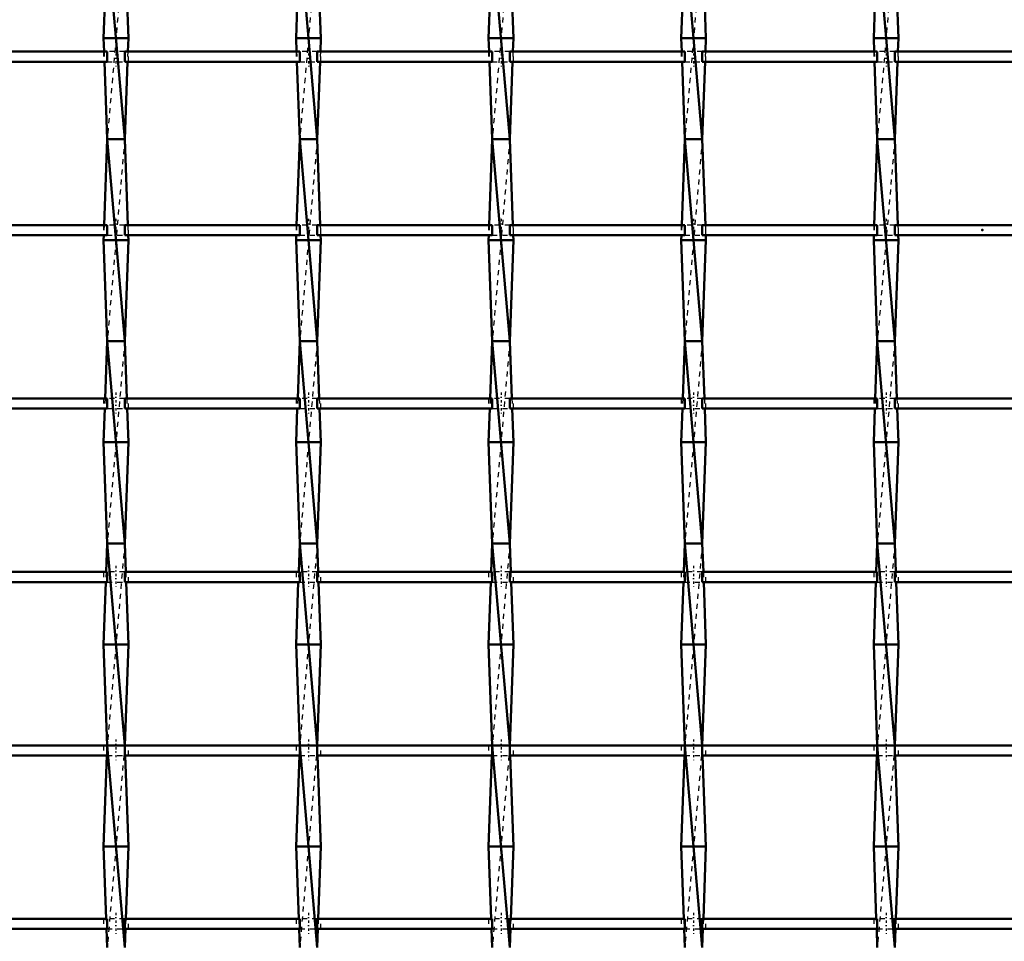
# Model space of a CAD drawing. Header units: millimetres. Extents: x -1015 to 657, y -500 to 954.
# Tile 15 of 29: x -191 to 4, y -141 to 42. Entities that reach past the tile are written whole.
import ezdxf

# ---------------------------------------------------------------- set-up
doc = ezdxf.new("R2010")
doc.units = ezdxf.units.MM
doc.linetypes.add('Center', pattern=[1.5, 0.45, -0.5, 0.05, -0.5])
doc.linetypes.add('Dashed', pattern=[2, 1, -1])
for name, color, linetype, lineweight in [('2d ConnectionPoints', 7, 'Continuous', 50), ('AM_0', 7, 'Continuous', 50), ('AM_7', 7, 'Center', 25), ('AM_9', 6, 'Dashed', 25)]:
    doc.layers.add(name, color=color, linetype=linetype, lineweight=lineweight)

# ---------------------------------------------------------------- blocks, each defined once
blk = doc.blocks.new('14_4m9d2928klrnoaahlo4earp6i________0_in_LSSP23034382111200100035010_4')
at = {"layer": 'AM_0'}
for p, q in [((-173.18, 58), (-173.9, 38)), ((-173.18, 58), (-169.72, 18)), ((-169.72, 58), (-169, 38)), ((-169, 38), (-173.9, 38)), ((-173.9, 38), (-173.8, 35.33)), ((-169, 38), (-169.1, 35.33)), ((-173.73, 33.33), (-173.18, 18)), ((-169.17, 33.33), (-169.72, 18)), ((-173.18, 18), (-173.79, 1)), ((-173.18, 18), (-169.72, -22)), ((-169.72, 18), (-173.18, 18)), ((-169.72, 18), (-169.11, 1)), ((-173.86, -1), (-173.9, -2)), ((-169.04, -1), (-169, -2)), ((-169, -2), (-173.9, -2)), ((-173.9, -2), (-173.18, -22)), ((-169, -2), (-169.72, -22)), ((-173.18, -22), (-173.59, -33.33)), ((-169.72, -22), (-173.18, -22)), ((-173.18, -22), (-169.72, -62)), ((-169.72, -22), (-169.31, -33.33)), ((-173.66, -35.33), (-173.9, -42)), ((-169.24, -35.33), (-169, -42)), ((-169, -42), (-173.9, -42)), ((-173.9, -42), (-173.18, -62)), ((-169, -42), (-169.72, -62)), ((-173.18, -62), (-173.39, -67.66)), ((-173.18, -62), (-169.72, -102)), ((-169.72, -62), (-173.18, -62)), ((-169.72, -62), (-169.51, -67.66)), ((-173.46, -69.66), (-173.9, -82)), ((-169.44, -69.66), (-169, -82)), ((-169, -82), (-173.9, -82)), ((-173.9, -82), (-173.18, -102)), ((-169, -82), (-169.72, -101.99)), ((-173.18, -102), (-169.72, -142)), ((-169.72, -102), (-173.18, -102)), ((-173.25, -103.99), (-173.9, -122)), ((-169.65, -103.99), (-169, -122)), ((-169, -122), (-173.9, -122)), ((-173.9, -122), (-173.39, -136.32)), ((-169, -122), (-169.51, -136.32)), ((-173.31, -138.32), (-173.18, -142)), ((-169.59, -138.32), (-169.72, -142))]:
    blk.add_line(p, q, dxfattribs=at)
at = {"layer": 'AM_9'}
for p, q in [((-169.72, 58), (-173.18, 18)), ((-173.8, 35.33), (-173.73, 33.33)), ((-169.1, 35.33), (-169.17, 33.33)), ((-169.72, 18), (-173.18, -22)), ((-173.79, 1), (-173.86, -1)), ((-169.11, 1), (-169.04, -1)), ((-169.72, -22), (-173.18, -62)), ((-173.59, -33.33), (-173.66, -35.33)), ((-169.31, -33.33), (-169.24, -35.33)), ((-169.72, -62), (-173.18, -102)), ((-173.39, -67.66), (-173.46, -69.66)), ((-169.51, -67.66), (-169.44, -69.66)), ((-173.18, -102), (-173.25, -103.99)), ((-169.72, -102), (-173.18, -142)), ((-169.72, -101.99), (-169.72, -102)), ((-169.72, -102), (-169.65, -103.99)), ((-173.39, -136.32), (-173.31, -138.32)), ((-169.51, -136.32), (-169.59, -138.32))]:
    blk.add_line(p, q, dxfattribs=at)
blk = doc.blocks.new('15_gohvgpupcnhnfb4mn76nyyafp________0_in_LSSP23034382111200100035010_4')
at = {"layer": 'AM_0'}
for p, q in [((-135.08, 58), (-135.8, 38)), ((-135.08, 58), (-131.62, 18)), ((-131.62, 58), (-130.9, 38)), ((-135.8, 38), (-135.7, 35.33)), ((-130.9, 38), (-135.8, 38)), ((-130.9, 38), (-131, 35.33)), ((-135.63, 33.33), (-135.08, 18)), ((-131.07, 33.33), (-131.62, 18)), ((-135.08, 18), (-135.69, 1)), ((-135.08, 18), (-131.62, -22)), ((-131.62, 18), (-135.08, 18)), ((-131.62, 18), (-131.01, 1)), ((-135.76, -1), (-135.8, -2)), ((-130.94, -1), (-130.9, -2)), ((-130.9, -2), (-135.8, -2)), ((-135.8, -2), (-135.08, -22)), ((-130.9, -2), (-131.62, -22)), ((-135.08, -22), (-135.49, -33.33)), ((-135.08, -22), (-131.62, -62)), ((-131.62, -22), (-135.08, -22)), ((-131.62, -22), (-131.21, -33.33)), ((-135.56, -35.33), (-135.8, -42)), ((-131.14, -35.33), (-130.9, -42)), ((-135.8, -42), (-135.08, -62)), ((-130.9, -42), (-135.8, -42)), ((-130.9, -42), (-131.62, -62)), ((-135.08, -62), (-135.29, -67.66)), ((-135.08, -62), (-131.62, -102)), ((-131.62, -62), (-135.08, -62)), ((-131.62, -62), (-131.41, -67.66)), ((-135.36, -69.66), (-135.8, -82)), ((-131.34, -69.66), (-130.9, -82)), ((-135.8, -82), (-135.08, -102)), ((-130.9, -82), (-135.8, -82)), ((-130.9, -82), (-131.62, -101.99)), ((-135.08, -102), (-131.62, -142)), ((-131.62, -102), (-135.08, -102)), ((-135.15, -103.99), (-135.8, -122)), ((-131.55, -103.99), (-130.9, -122)), ((-130.9, -122), (-135.8, -122)), ((-135.8, -122), (-135.29, -136.32)), ((-130.9, -122), (-131.41, -136.32)), ((-135.21, -138.32), (-135.08, -142)), ((-131.49, -138.32), (-131.62, -142))]:
    blk.add_line(p, q, dxfattribs=at)
at = {"layer": 'AM_9'}
for p, q in [((-131.62, 58), (-135.08, 18)), ((-135.7, 35.33), (-135.63, 33.33)), ((-131, 35.33), (-131.07, 33.33)), ((-131.62, 18), (-135.08, -22)), ((-135.69, 1), (-135.76, -1)), ((-131.01, 1), (-130.94, -1)), ((-131.62, -22), (-135.08, -62)), ((-135.49, -33.33), (-135.56, -35.33)), ((-131.21, -33.33), (-131.14, -35.33)), ((-131.62, -62), (-135.08, -102)), ((-135.29, -67.66), (-135.36, -69.66)), ((-131.41, -67.66), (-131.34, -69.66)), ((-135.08, -102), (-135.15, -103.99)), ((-131.62, -102), (-135.08, -142)), ((-131.62, -101.99), (-131.62, -102)), ((-131.62, -102), (-131.55, -103.99)), ((-135.29, -136.32), (-135.21, -138.32)), ((-131.41, -136.32), (-131.49, -138.32))]:
    blk.add_line(p, q, dxfattribs=at)
blk = doc.blocks.new('16_v7izwpo4g9yyh0kneir2moiol________0_in_LSSP23034382111200100035010_4')
at = {"layer": 'AM_0'}
for p, q in [((-96.98, 58), (-97.7, 38)), ((-96.98, 58), (-93.52, 18)), ((-93.52, 58), (-92.8, 38)), ((-92.8, 38), (-97.7, 38)), ((-97.7, 38), (-97.6, 35.33)), ((-92.8, 38), (-92.9, 35.33)), ((-97.53, 33.33), (-96.98, 18)), ((-92.97, 33.33), (-93.52, 18)), ((-96.98, 18), (-97.59, 1)), ((-96.98, 18), (-93.52, -22)), ((-93.52, 18), (-96.98, 18)), ((-93.52, 18), (-92.91, 1)), ((-97.66, -1), (-97.7, -2)), ((-92.84, -1), (-92.8, -2)), ((-92.8, -2), (-97.7, -2)), ((-97.7, -2), (-96.98, -22)), ((-92.8, -2), (-93.52, -22)), ((-96.98, -22), (-97.39, -33.33)), ((-93.52, -22), (-96.98, -22)), ((-96.98, -22), (-93.52, -62)), ((-93.52, -22), (-93.11, -33.33)), ((-97.46, -35.33), (-97.7, -42)), ((-93.04, -35.33), (-92.8, -42)), ((-92.8, -42), (-97.7, -42)), ((-97.7, -42), (-96.98, -62)), ((-92.8, -42), (-93.52, -62)), ((-96.98, -62), (-97.19, -67.66)), ((-93.52, -62), (-96.98, -62)), ((-96.98, -62), (-93.52, -102)), ((-93.52, -62), (-93.31, -67.66)), ((-97.26, -69.66), (-97.7, -82)), ((-93.24, -69.66), (-92.8, -82)), ((-97.7, -82), (-96.98, -102)), ((-92.8, -82), (-97.7, -82)), ((-92.8, -82), (-93.52, -101.99)), ((-96.98, -102), (-93.52, -142)), ((-93.52, -102), (-96.98, -102)), ((-97.05, -103.99), (-97.7, -122)), ((-93.45, -103.99), (-92.8, -122)), ((-97.7, -122), (-97.19, -136.32)), ((-92.8, -122), (-97.7, -122)), ((-92.8, -122), (-93.31, -136.32)), ((-97.11, -138.32), (-96.98, -142)), ((-93.39, -138.32), (-93.52, -142))]:
    blk.add_line(p, q, dxfattribs=at)
at = {"layer": 'AM_9'}
for p, q in [((-93.52, 58), (-96.98, 18)), ((-97.6, 35.33), (-97.53, 33.33)), ((-92.9, 35.33), (-92.97, 33.33)), ((-93.52, 18), (-96.98, -22)), ((-97.59, 1), (-97.66, -1)), ((-92.91, 1), (-92.84, -1)), ((-93.52, -22), (-96.98, -62)), ((-97.39, -33.33), (-97.46, -35.33)), ((-93.11, -33.33), (-93.04, -35.33)), ((-93.52, -62), (-96.98, -102)), ((-97.19, -67.66), (-97.26, -69.66)), ((-93.31, -67.66), (-93.24, -69.66)), ((-96.98, -102), (-97.05, -103.99)), ((-93.52, -102), (-96.98, -142)), ((-93.52, -101.99), (-93.52, -102)), ((-93.52, -102), (-93.45, -103.99)), ((-97.19, -136.32), (-97.11, -138.32)), ((-93.31, -136.32), (-93.39, -138.32))]:
    blk.add_line(p, q, dxfattribs=at)
blk = doc.blocks.new('17_c8c17y1bv0nltip9ru1mxr5hn________0_in_LSSP23034382111200100035010_4')
at = {"layer": 'AM_0'}
for p, q in [((-58.88, 58), (-59.6, 38)), ((-58.88, 58), (-55.42, 18)), ((-55.42, 58), (-54.7, 38)), ((-59.6, 38), (-59.5, 35.33)), ((-54.7, 38), (-59.6, 38)), ((-54.7, 38), (-54.8, 35.33)), ((-59.43, 33.33), (-58.88, 18)), ((-54.87, 33.33), (-55.42, 18)), ((-58.88, 18), (-59.49, 1)), ((-55.42, 18), (-58.88, 18)), ((-58.88, 18), (-55.42, -22)), ((-55.42, 18), (-54.81, 1)), ((-59.56, -1), (-59.6, -2)), ((-54.74, -1), (-54.7, -2)), ((-54.7, -2), (-59.6, -2)), ((-59.6, -2), (-58.88, -22)), ((-54.7, -2), (-55.42, -22)), ((-58.88, -22), (-59.29, -33.33)), ((-58.88, -22), (-55.42, -62)), ((-55.42, -22), (-58.88, -22)), ((-55.42, -22), (-55.01, -33.33)), ((-59.36, -35.33), (-59.6, -42)), ((-54.94, -35.33), (-54.7, -42)), ((-59.6, -42), (-58.88, -62)), ((-54.7, -42), (-59.6, -42)), ((-54.7, -42), (-55.42, -62)), ((-58.88, -62), (-59.09, -67.66)), ((-55.42, -62), (-58.88, -62)), ((-58.88, -62), (-55.42, -102)), ((-55.42, -62), (-55.21, -67.66)), ((-59.16, -69.66), (-59.6, -82)), ((-55.14, -69.66), (-54.7, -82)), ((-59.6, -82), (-58.88, -102)), ((-54.7, -82), (-59.6, -82)), ((-54.7, -82), (-55.42, -101.99)), ((-58.88, -102), (-55.42, -142)), ((-55.42, -102), (-58.88, -102)), ((-58.95, -103.99), (-59.6, -122)), ((-55.35, -103.99), (-54.7, -122)), ((-59.6, -122), (-59.09, -136.32)), ((-54.7, -122), (-59.6, -122)), ((-54.7, -122), (-55.21, -136.32)), ((-59.01, -138.32), (-58.88, -142)), ((-55.29, -138.32), (-55.42, -142))]:
    blk.add_line(p, q, dxfattribs=at)
at = {"layer": 'AM_9'}
for p, q in [((-55.42, 58), (-58.88, 18)), ((-59.5, 35.33), (-59.43, 33.33)), ((-54.8, 35.33), (-54.87, 33.33)), ((-55.42, 18), (-58.88, -22)), ((-59.49, 1), (-59.56, -1)), ((-54.81, 1), (-54.74, -1)), ((-55.42, -22), (-58.88, -62)), ((-59.29, -33.33), (-59.36, -35.33)), ((-55.01, -33.33), (-54.94, -35.33)), ((-55.42, -62), (-58.88, -102)), ((-59.09, -67.66), (-59.16, -69.66)), ((-55.21, -67.66), (-55.14, -69.66)), ((-58.88, -102), (-58.95, -103.99)), ((-55.42, -102), (-58.88, -142)), ((-55.42, -101.99), (-55.42, -102)), ((-55.42, -102), (-55.35, -103.99)), ((-59.09, -136.32), (-59.01, -138.32)), ((-55.21, -136.32), (-55.29, -138.32))]:
    blk.add_line(p, q, dxfattribs=at)
blk = doc.blocks.new('18_ht144rujje47lzyzqmt6pl9dd________0_in_LSSP23034382111200100035010_4')
at = {"layer": 'AM_0'}
for p, q in [((-20.78, 58), (-21.5, 38)), ((-20.78, 58), (-17.32, 18)), ((-17.32, 58), (-16.6, 38)), ((-21.5, 38), (-21.4, 35.33)), ((-16.6, 38), (-21.5, 38)), ((-16.6, 38), (-16.7, 35.33)), ((-21.33, 33.33), (-20.78, 18)), ((-16.77, 33.33), (-17.32, 18)), ((-20.78, 18), (-21.39, 1)), ((-20.78, 18), (-17.32, -22)), ((-17.32, 18), (-20.78, 18)), ((-17.32, 18), (-16.71, 1)), ((-21.46, -1), (-21.5, -2)), ((-16.64, -1), (-16.6, -2)), ((-16.6, -2), (-21.5, -2)), ((-21.5, -2), (-20.78, -22)), ((-16.6, -2), (-17.32, -22)), ((-20.78, -22), (-21.19, -33.33)), ((-17.32, -22), (-20.78, -22)), ((-20.78, -22), (-17.32, -62)), ((-17.32, -22), (-16.91, -33.33)), ((-21.26, -35.33), (-21.5, -42)), ((-16.84, -35.33), (-16.6, -42)), ((-16.6, -42), (-21.5, -42)), ((-21.5, -42), (-20.78, -62)), ((-16.6, -42), (-17.32, -62)), ((-20.78, -62), (-20.99, -67.66)), ((-17.32, -62), (-20.78, -62)), ((-20.78, -62), (-17.32, -102)), ((-17.32, -62), (-17.11, -67.66)), ((-21.06, -69.66), (-21.5, -82)), ((-17.04, -69.66), (-16.6, -82)), ((-21.5, -82), (-20.78, -102)), ((-16.6, -82), (-21.5, -82)), ((-16.6, -82), (-17.32, -101.99)), ((-20.78, -102), (-17.32, -142)), ((-17.32, -102), (-20.78, -102)), ((-20.85, -103.99), (-21.5, -122)), ((-17.25, -103.99), (-16.6, -122)), ((-21.5, -122), (-20.99, -136.32)), ((-16.6, -122), (-21.5, -122)), ((-16.6, -122), (-17.11, -136.32)), ((-20.91, -138.32), (-20.78, -142)), ((-17.19, -138.32), (-17.32, -142))]:
    blk.add_line(p, q, dxfattribs=at)
at = {"layer": 'AM_9'}
for p, q in [((-17.32, 58), (-20.78, 18)), ((-21.4, 35.33), (-21.33, 33.33)), ((-16.7, 35.33), (-16.77, 33.33)), ((-17.32, 18), (-20.78, -22)), ((-21.39, 1), (-21.46, -1)), ((-16.71, 1), (-16.64, -1)), ((-17.32, -22), (-20.78, -62)), ((-21.19, -33.33), (-21.26, -35.33)), ((-16.91, -33.33), (-16.84, -35.33)), ((-17.32, -62), (-20.78, -102)), ((-20.99, -67.66), (-21.06, -69.66)), ((-17.11, -67.66), (-17.04, -69.66)), ((-20.78, -102), (-20.85, -103.99)), ((-17.32, -102), (-20.78, -142)), ((-17.32, -101.99), (-17.32, -102)), ((-17.32, -102), (-17.25, -103.99)), ((-20.99, -136.32), (-20.91, -138.32)), ((-17.11, -136.32), (-17.19, -138.32))]:
    blk.add_line(p, q, dxfattribs=at)
blk = doc.blocks.new('46_2vk3f6f1ummyzs5tisjuvuoal________0_in_LSSP23034382111200100035010_4')
at = {"layer": 'AM_0'}
for p, q in [((-173.18, -136.32), (-207.82, -136.32)), ((-173.18, -136.32), (-173.18, -138.32)), ((-135.08, -136.32), (-169.72, -136.32)), ((-169.72, -138.32), (-169.72, -136.32)), ((-135.08, -136.32), (-135.08, -138.32)), ((-96.98, -136.32), (-131.62, -136.32)), ((-131.62, -138.32), (-131.62, -136.32)), ((-96.98, -136.32), (-96.98, -138.32)), ((-58.88, -136.32), (-93.52, -136.32)), ((-93.52, -138.32), (-93.52, -136.32)), ((-58.88, -136.32), (-58.88, -138.32)), ((-20.78, -136.32), (-55.42, -136.32)), ((-55.42, -138.32), (-55.42, -136.32)), ((-20.78, -136.32), (-20.78, -138.32)), ((-17.32, -138.32), (-17.32, -136.32)), ((17.32, -136.32), (-17.32, -136.32)), ((-173.18, -138.32), (-207.82, -138.32)), ((-135.08, -138.32), (-169.72, -138.32)), ((-96.98, -138.32), (-131.62, -138.32)), ((-58.88, -138.32), (-93.52, -138.32)), ((-20.78, -138.32), (-55.42, -138.32)), ((17.32, -138.32), (-17.32, -138.32))]:
    blk.add_line(p, q, dxfattribs=at)
at = {"layer": 'AM_7'}
for p, q in [((-171.45, -135.12), (-171.45, -139.52)), ((-133.35, -135.12), (-133.35, -139.52)), ((-95.25, -135.12), (-95.25, -139.52)), ((-57.15, -135.12), (-57.15, -139.52)), ((-19.05, -135.12), (-19.05, -139.52))]:
    blk.add_line(p, q, dxfattribs=at)
at = {"layer": 'AM_9'}
for p, q in [((-173.9, -136.32), (-173.9, -138.32)), ((-169.72, -136.32), (-173.18, -136.32)), ((-169, -138.32), (-169, -136.32)), ((-135.8, -136.32), (-135.8, -138.32)), ((-131.62, -136.32), (-135.08, -136.32)), ((-130.9, -138.32), (-130.9, -136.32)), ((-97.7, -136.32), (-97.7, -138.32)), ((-93.52, -136.32), (-96.98, -136.32)), ((-92.8, -138.32), (-92.8, -136.32)), ((-59.6, -136.32), (-59.6, -138.32)), ((-55.42, -136.32), (-58.88, -136.32)), ((-54.7, -138.32), (-54.7, -136.32)), ((-21.5, -136.32), (-21.5, -138.32)), ((-17.32, -136.32), (-20.78, -136.32)), ((-16.6, -138.32), (-16.6, -136.32)), ((-173.18, -138.32), (-169.72, -138.32)), ((-135.08, -138.32), (-131.62, -138.32)), ((-96.98, -138.32), (-93.52, -138.32)), ((-58.88, -138.32), (-55.42, -138.32)), ((-20.78, -138.32), (-17.32, -138.32))]:
    blk.add_line(p, q, dxfattribs=at)
blk = doc.blocks.new('47_jy10tctl0pymyn8tcjh74iqqi________0_in_LSSP23034382111200100035010_4')
at = {"layer": 'AM_0'}
for p, q in [((-173.18, -101.99), (-207.82, -101.99)), ((-173.18, -101.99), (-173.18, -103.99)), ((-135.08, -101.99), (-169.72, -101.99)), ((-169.72, -103.99), (-169.72, -101.99)), ((-135.08, -101.99), (-135.08, -103.99)), ((-96.98, -101.99), (-131.62, -101.99)), ((-131.62, -103.99), (-131.62, -101.99)), ((-96.98, -101.99), (-96.98, -103.99)), ((-58.88, -101.99), (-93.52, -101.99)), ((-93.52, -103.99), (-93.52, -101.99)), ((-58.88, -101.99), (-58.88, -103.99)), ((-20.78, -101.99), (-55.42, -101.99)), ((-55.42, -103.99), (-55.42, -101.99)), ((-20.78, -101.99), (-20.78, -103.99)), ((-17.32, -103.99), (-17.32, -101.99)), ((17.32, -101.99), (-17.32, -101.99)), ((-173.18, -103.99), (-207.82, -103.99)), ((-135.08, -103.99), (-169.72, -103.99)), ((-96.98, -103.99), (-131.62, -103.99)), ((-58.88, -103.99), (-93.52, -103.99)), ((-20.78, -103.99), (-55.42, -103.99)), ((17.32, -103.99), (-17.32, -103.99))]:
    blk.add_line(p, q, dxfattribs=at)
at = {"layer": 'AM_7'}
for p, q in [((-171.45, -100.79), (-171.45, -105.19)), ((-133.35, -100.79), (-133.35, -105.19)), ((-95.25, -100.79), (-95.25, -105.19)), ((-57.15, -100.79), (-57.15, -105.19)), ((-19.05, -100.79), (-19.05, -105.19))]:
    blk.add_line(p, q, dxfattribs=at)
at = {"layer": 'AM_9'}
for p, q in [((-173.9, -101.99), (-173.9, -103.99)), ((-169.72, -101.99), (-173.18, -101.99)), ((-169, -103.99), (-169, -101.99)), ((-135.8, -101.99), (-135.8, -103.99)), ((-131.62, -101.99), (-135.08, -101.99)), ((-130.9, -103.99), (-130.9, -101.99)), ((-97.7, -101.99), (-97.7, -103.99)), ((-93.52, -101.99), (-96.98, -101.99)), ((-92.8, -103.99), (-92.8, -101.99)), ((-59.6, -101.99), (-59.6, -103.99)), ((-55.42, -101.99), (-58.88, -101.99)), ((-54.7, -103.99), (-54.7, -101.99)), ((-21.5, -101.99), (-21.5, -103.99)), ((-17.32, -101.99), (-20.78, -101.99)), ((-16.6, -103.99), (-16.6, -101.99)), ((-173.18, -103.99), (-169.72, -103.99)), ((-135.08, -103.99), (-131.62, -103.99)), ((-96.98, -103.99), (-93.52, -103.99)), ((-58.88, -103.99), (-55.42, -103.99)), ((-20.78, -103.99), (-17.32, -103.99))]:
    blk.add_line(p, q, dxfattribs=at)
blk = doc.blocks.new('48_oyayg2x4kb4h2yrmw92cvbrhg________0_in_LSSP23034382111200100035010_4')
at = {"layer": 'AM_0'}
for p, q in [((-173.18, -67.66), (-207.82, -67.66)), ((-173.18, -67.66), (-173.18, -69.66)), ((-135.08, -67.66), (-169.72, -67.66)), ((-169.72, -69.66), (-169.72, -67.66)), ((-135.08, -67.66), (-135.08, -69.66)), ((-131.62, -69.66), (-131.62, -67.66)), ((-96.98, -67.66), (-131.62, -67.66)), ((-96.98, -67.66), (-96.98, -69.66)), ((-58.88, -67.66), (-93.52, -67.66)), ((-93.52, -69.66), (-93.52, -67.66)), ((-58.88, -67.66), (-58.88, -69.66)), ((-20.78, -67.66), (-55.42, -67.66)), ((-55.42, -69.66), (-55.42, -67.66)), ((-20.78, -67.66), (-20.78, -69.66)), ((17.32, -67.66), (-17.32, -67.66)), ((-17.32, -69.66), (-17.32, -67.66)), ((-173.18, -69.66), (-207.82, -69.66)), ((-135.08, -69.66), (-169.72, -69.66)), ((-96.98, -69.66), (-131.62, -69.66)), ((-58.88, -69.66), (-93.52, -69.66)), ((-20.78, -69.66), (-55.42, -69.66)), ((17.32, -69.66), (-17.32, -69.66))]:
    blk.add_line(p, q, dxfattribs=at)
at = {"layer": 'AM_7'}
for p, q in [((-171.45, -66.46), (-171.45, -70.86)), ((-133.35, -66.46), (-133.35, -70.86)), ((-95.25, -66.46), (-95.25, -70.86)), ((-57.15, -66.46), (-57.15, -70.86)), ((-19.05, -66.46), (-19.05, -70.86))]:
    blk.add_line(p, q, dxfattribs=at)
at = {"layer": 'AM_9'}
for p, q in [((-173.9, -67.66), (-173.9, -69.66)), ((-169.72, -67.66), (-173.18, -67.66)), ((-169, -69.66), (-169, -67.66)), ((-135.8, -67.66), (-135.8, -69.66)), ((-131.62, -67.66), (-135.08, -67.66)), ((-130.9, -69.66), (-130.9, -67.66)), ((-97.7, -67.66), (-97.7, -69.66)), ((-93.52, -67.66), (-96.98, -67.66)), ((-92.8, -69.66), (-92.8, -67.66)), ((-59.6, -67.66), (-59.6, -69.66)), ((-55.42, -67.66), (-58.88, -67.66)), ((-54.7, -69.66), (-54.7, -67.66)), ((-21.5, -67.66), (-21.5, -69.66)), ((-17.32, -67.66), (-20.78, -67.66)), ((-16.6, -69.66), (-16.6, -67.66)), ((-173.18, -69.66), (-169.72, -69.66)), ((-135.08, -69.66), (-131.62, -69.66)), ((-96.98, -69.66), (-93.52, -69.66)), ((-58.88, -69.66), (-55.42, -69.66)), ((-20.78, -69.66), (-17.32, -69.66))]:
    blk.add_line(p, q, dxfattribs=at)
blk = doc.blocks.new('49_mg1ddoxj73ncjgtgug967hb0d________0_in_LSSP23034382111200100035010_4')
at = {"layer": 'AM_0'}
for p, q in [((-173.18, -33.33), (-207.82, -33.33)), ((-173.18, -33.33), (-173.18, -35.33)), ((-135.08, -33.33), (-169.72, -33.33)), ((-169.72, -35.33), (-169.72, -33.33)), ((-135.08, -33.33), (-135.08, -35.33)), ((-131.62, -35.33), (-131.62, -33.33)), ((-96.98, -33.33), (-131.62, -33.33)), ((-96.98, -33.33), (-96.98, -35.33)), ((-58.88, -33.33), (-93.52, -33.33)), ((-93.52, -35.33), (-93.52, -33.33)), ((-58.88, -33.33), (-58.88, -35.33)), ((-20.78, -33.33), (-55.42, -33.33)), ((-55.42, -35.33), (-55.42, -33.33)), ((-20.78, -33.33), (-20.78, -35.33)), ((17.32, -33.33), (-17.32, -33.33)), ((-17.32, -35.33), (-17.32, -33.33)), ((-173.18, -35.33), (-207.82, -35.33)), ((-135.08, -35.33), (-169.72, -35.33)), ((-96.98, -35.33), (-131.62, -35.33)), ((-58.88, -35.33), (-93.52, -35.33)), ((-20.78, -35.33), (-55.42, -35.33)), ((17.32, -35.33), (-17.32, -35.33))]:
    blk.add_line(p, q, dxfattribs=at)
at = {"layer": 'AM_7'}
for p, q in [((-171.45, -32.13), (-171.45, -36.53)), ((-133.35, -32.13), (-133.35, -36.53)), ((-95.25, -32.13), (-95.25, -36.53)), ((-57.15, -32.13), (-57.15, -36.53)), ((-19.05, -32.13), (-19.05, -36.53))]:
    blk.add_line(p, q, dxfattribs=at)
at = {"layer": 'AM_9'}
for p, q in [((-173.9, -33.33), (-173.9, -35.33)), ((-169.72, -33.33), (-173.18, -33.33)), ((-169, -35.33), (-169, -33.33)), ((-135.8, -33.33), (-135.8, -35.33)), ((-131.62, -33.33), (-135.08, -33.33)), ((-130.9, -35.33), (-130.9, -33.33)), ((-97.7, -33.33), (-97.7, -35.33)), ((-93.52, -33.33), (-96.98, -33.33)), ((-92.8, -35.33), (-92.8, -33.33)), ((-59.6, -33.33), (-59.6, -35.33)), ((-55.42, -33.33), (-58.88, -33.33)), ((-54.7, -35.33), (-54.7, -33.33)), ((-21.5, -33.33), (-21.5, -35.33)), ((-17.32, -33.33), (-20.78, -33.33)), ((-16.6, -35.33), (-16.6, -33.33)), ((-173.18, -35.33), (-169.72, -35.33)), ((-135.08, -35.33), (-131.62, -35.33)), ((-96.98, -35.33), (-93.52, -35.33)), ((-58.88, -35.33), (-55.42, -35.33)), ((-20.78, -35.33), (-17.32, -35.33))]:
    blk.add_line(p, q, dxfattribs=at)
blk = doc.blocks.new('50_d1d05ej2vgqbqdqrf53933u1n________0_in_LSSP23034382111200100035010_4')
at = {"layer": 'AM_0'}
for p, q in [((-173.18, 1), (-207.82, 1)), ((-173.18, 1), (-173.18, -1)), ((-135.08, 1), (-169.72, 1)), ((-169.72, -1), (-169.72, 1)), ((-135.08, 1), (-135.08, -1)), ((-131.62, -1), (-131.62, 1)), ((-96.98, 1), (-131.62, 1)), ((-96.98, 1), (-96.98, -1)), ((-58.88, 1), (-93.52, 1)), ((-93.52, -1), (-93.52, 1)), ((-58.88, 1), (-58.88, -1)), ((-20.78, 1), (-55.42, 1)), ((-55.42, -1), (-55.42, 1)), ((-20.78, 1), (-20.78, -1)), ((-17.32, -1), (-17.32, 1)), ((17.32, 1), (-17.32, 1)), ((-173.18, -1), (-207.82, -1)), ((-135.08, -1), (-169.72, -1)), ((-96.98, -1), (-131.62, -1)), ((-58.88, -1), (-93.52, -1)), ((-20.78, -1), (-55.42, -1)), ((17.32, -1), (-17.32, -1))]:
    blk.add_line(p, q, dxfattribs=at)
at = {"layer": 'AM_7'}
for p, q in [((-171.45, 2.2), (-171.45, -2.2)), ((-133.35, 2.2), (-133.35, -2.2)), ((-95.25, 2.2), (-95.25, -2.2)), ((-57.15, 2.2), (-57.15, -2.2)), ((-19.05, 2.2), (-19.05, -2.2))]:
    blk.add_line(p, q, dxfattribs=at)
at = {"layer": 'AM_9'}
for p, q in [((-173.9, 1), (-173.9, -1)), ((-169.72, 1), (-173.18, 1)), ((-169, -1), (-169, 1)), ((-135.8, 1), (-135.8, -1)), ((-131.62, 1), (-135.08, 1)), ((-130.9, -1), (-130.9, 1)), ((-97.7, 1), (-97.7, -1)), ((-93.52, 1), (-96.98, 1)), ((-92.8, -1), (-92.8, 1)), ((-59.6, 1), (-59.6, -1)), ((-55.42, 1), (-58.88, 1)), ((-54.7, -1), (-54.7, 1)), ((-21.5, 1), (-21.5, -1)), ((-17.32, 1), (-20.78, 1)), ((-16.6, -1), (-16.6, 1)), ((-173.18, -1), (-169.72, -1)), ((-135.08, -1), (-131.62, -1)), ((-96.98, -1), (-93.52, -1)), ((-58.88, -1), (-55.42, -1)), ((-20.78, -1), (-17.32, -1))]:
    blk.add_line(p, q, dxfattribs=at)
blk = doc.blocks.new('51_848jdte1yd0uagoqg3dvqnc5b________0_in_LSSP23034382111200100035010_4')
at = {"layer": 'AM_0'}
for p, q in [((-173.18, 35.33), (-207.82, 35.33)), ((-173.18, 35.33), (-173.18, 33.33)), ((-135.08, 35.33), (-169.72, 35.33)), ((-169.72, 33.33), (-169.72, 35.33)), ((-135.08, 35.33), (-135.08, 33.33)), ((-131.62, 33.33), (-131.62, 35.33)), ((-96.98, 35.33), (-131.62, 35.33)), ((-96.98, 35.33), (-96.98, 33.33)), ((-58.88, 35.33), (-93.52, 35.33)), ((-93.52, 33.33), (-93.52, 35.33)), ((-58.88, 35.33), (-58.88, 33.33)), ((-20.78, 35.33), (-55.42, 35.33)), ((-55.42, 33.33), (-55.42, 35.33)), ((-20.78, 35.33), (-20.78, 33.33)), ((-17.32, 33.33), (-17.32, 35.33)), ((17.32, 35.33), (-17.32, 35.33)), ((-173.18, 33.33), (-207.82, 33.33)), ((-135.08, 33.33), (-169.72, 33.33)), ((-96.98, 33.33), (-131.62, 33.33)), ((-58.88, 33.33), (-93.52, 33.33)), ((-20.78, 33.33), (-55.42, 33.33)), ((17.32, 33.33), (-17.32, 33.33))]:
    blk.add_line(p, q, dxfattribs=at)
at = {"layer": 'AM_7'}
for p, q in [((-171.45, 36.53), (-171.45, 32.13)), ((-133.35, 36.53), (-133.35, 32.13)), ((-95.25, 36.53), (-95.25, 32.13)), ((-57.15, 36.53), (-57.15, 32.13)), ((-19.05, 36.53), (-19.05, 32.13))]:
    blk.add_line(p, q, dxfattribs=at)
at = {"layer": 'AM_9'}
for p, q in [((-173.9, 35.33), (-173.9, 33.33)), ((-169.72, 35.33), (-173.18, 35.33)), ((-169, 33.33), (-169, 35.33)), ((-135.8, 35.33), (-135.8, 33.33)), ((-131.62, 35.33), (-135.08, 35.33)), ((-130.9, 33.33), (-130.9, 35.33)), ((-97.7, 35.33), (-97.7, 33.33)), ((-93.52, 35.33), (-96.98, 35.33)), ((-92.8, 33.33), (-92.8, 35.33)), ((-59.6, 35.33), (-59.6, 33.33)), ((-55.42, 35.33), (-58.88, 35.33)), ((-54.7, 33.33), (-54.7, 35.33)), ((-21.5, 35.33), (-21.5, 33.33)), ((-17.32, 35.33), (-20.78, 35.33)), ((-16.6, 33.33), (-16.6, 35.33)), ((-173.18, 33.33), (-169.72, 33.33)), ((-135.08, 33.33), (-131.62, 33.33)), ((-96.98, 33.33), (-93.52, 33.33)), ((-58.88, 33.33), (-55.42, 33.33)), ((-20.78, 33.33), (-17.32, 33.33))]:
    blk.add_line(p, q, dxfattribs=at)

msp = doc.modelspace()

# ---------------------------------------------------------------- linework, layer by layer
at = {"layer": '2d ConnectionPoints'}
msp.add_point((0, 0), dxfattribs=at)
msp.add_point((0, 0), dxfattribs=at)
msp.add_point((0, 0), dxfattribs=at)
msp.add_point((0, 0), dxfattribs=at)
msp.add_point((0, 0), dxfattribs=at)
msp.add_point((0, 0), dxfattribs=at)
msp.add_point((0, 0), dxfattribs=at)

# ---------------------------------------------------------------- block references
for name in ['14_4m9d2928klrnoaahlo4earp6i________0_in_LSSP23034382111200100035010_4', '15_gohvgpupcnhnfb4mn76nyyafp________0_in_LSSP23034382111200100035010_4', '16_v7izwpo4g9yyh0kneir2moiol________0_in_LSSP23034382111200100035010_4', '17_c8c17y1bv0nltip9ru1mxr5hn________0_in_LSSP23034382111200100035010_4', '18_ht144rujje47lzyzqmt6pl9dd________0_in_LSSP23034382111200100035010_4', '51_848jdte1yd0uagoqg3dvqnc5b________0_in_LSSP23034382111200100035010_4', '50_d1d05ej2vgqbqdqrf53933u1n________0_in_LSSP23034382111200100035010_4', '49_mg1ddoxj73ncjgtgug967hb0d________0_in_LSSP23034382111200100035010_4', '48_oyayg2x4kb4h2yrmw92cvbrhg________0_in_LSSP23034382111200100035010_4', '47_jy10tctl0pymyn8tcjh74iqqi________0_in_LSSP23034382111200100035010_4', '46_2vk3f6f1ummyzs5tisjuvuoal________0_in_LSSP23034382111200100035010_4']:
    msp.add_blockref(name, (0, 0))

doc.saveas('drawing.dxf')
